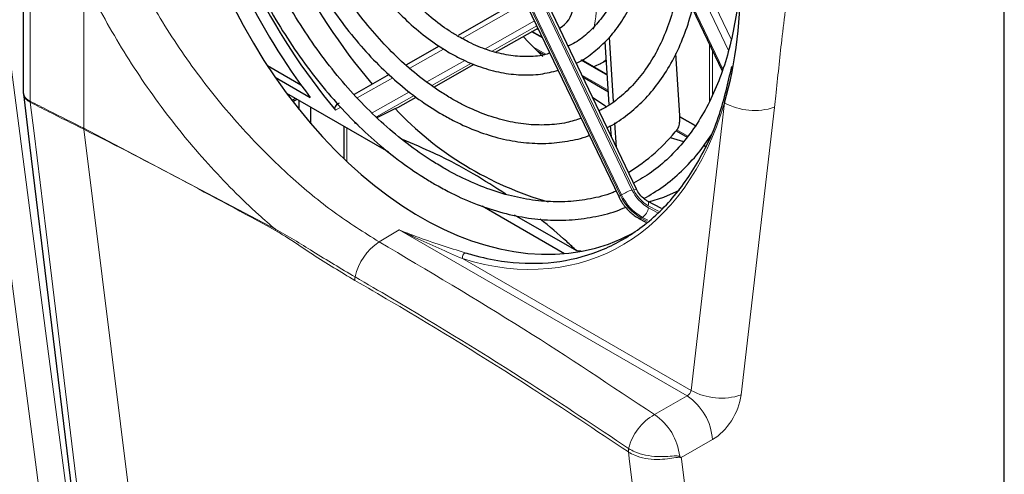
# Paper-space layout 'Blatt2' of a CAD drawing. Header units: millimetres. Extents: x 5 to 418, y 2 to 292.
# Tile 40 of 74: x 120 to 152, y 172 to 187. Entities that reach past the tile are written whole.
import ezdxf

# ---------------------------------------------------------------- set-up
doc = ezdxf.new("R2010")
doc.units = ezdxf.units.MM

psp = doc.layouts.new('Blatt2')

# ---------------------------------------------------------------- linework, layer by layer
at = {"color": 7, "linetype": 'Continuous', "lineweight": 18}
for p, q in [((151.776, 97.093), (151.776, 204.398)), ((135.439, 189.929), (139.669, 181.078)), ((139.727, 181.073), (135.485, 189.949)), ((135.062, 189.744), (139.292, 180.893)), ((139.33, 180.915), (135.1, 189.766)), ((121.817, 187.991), (121.817, 183.086)), ((141.858, 188.177), (142.903, 185.991)), ((142.818, 185.623), (141.794, 187.765)), ((120.073, 187.477), (120.073, 183.967)), ((135.955, 187.042), (134.14, 186.012)), ((141.649, 187.058), (142.628, 185.011)), ((134.892, 185.675), (136.499, 186.587)), ((136.577, 186.423), (135.12, 185.596)), ((136.771, 186.019), (136.399, 186.233)), ((133.535, 185.668), (132.432, 185.042)), ((136.462, 185.731), (136.869, 185.496)), ((142.201, 183.973), (142.201, 185.81)), ((142.295, 185.613), (142.295, 184.174)), ((132.989, 184.595), (134.229, 185.299)), ((134.44, 185.21), (133.151, 184.479)), ((138.869, 184.808), (138.009, 185.304)), ((131.879, 184.729), (130.726, 184.074)), ((138.038, 184.821), (138.9, 184.324)), ((128.598, 183.994), (128.71, 184.063)), ((131.21, 183.586), (132.423, 184.274)), ((132.578, 184.154), (131.346, 183.454)), ((120.072, 183.967), (120.073, 183.967)), ((120.074, 183.932), (120.074, 183.932)), ((130.193, 183.771), (130.02, 183.673)), ((141.596, 174.533), (142.683, 183.913)), ((144.31, 183.767), (143.223, 174.388)), ((141.725, 183.159), (141.232, 183.443)), ((121.817, 183.086), (128.059, 179.79)), ((121.817, 183.086), (121.817, 183.086)), ((121.819, 183.051), (124.053, 165.062)), ((121.819, 183.051), (121.819, 183.051)), ((130.39, 183.094), (130.39, 181.995)), ((141.136, 183.033), (141.489, 182.829)), ((142.01, 182.528), (142.102, 182.476)), ((139.292, 180.893), (139.33, 180.915)), ((140.532, 180.38), (140.203, 180.558)), ((140.212, 180.49), (140.487, 180.341)), ((140.009, 180.179), (139.971, 180.158)), ((139.971, 180.158), (140.158, 180.057)), ((140.188, 180.083), (140.009, 180.179)), ((132.09, 179.772), (131.436, 179.381)), ((141.465, 174.359), (132.09, 179.772)), ((134.148, 178.833), (141.596, 174.533)), ((140.403, 173.746), (141.465, 174.359)), ((142.29, 172.931), (141.278, 172.346)), ((139.556, 172.528), (139.554, 172.53)), ((139.562, 172.644), (139.563, 172.643))]:
    psp.add_line(p, q, dxfattribs=at)
at = {"color": 7, "linetype": 'Continuous', "lineweight": 25}
for p, q in [((151.797, 97.121), (151.797, 204.426)), ((139.816, 181.102), (135.574, 189.977)), ((135.008, 189.707), (139.238, 180.856)), ((119.847, 187.766), (119.847, 184.261)), ((135.644, 187.04), (134.011, 186.112)), ((141.634, 186.997), (142.61, 184.954)), ((135.231, 185.57), (136.611, 186.353)), ((136.568, 186.329), (136.632, 186.308)), ((136.76, 186.04), (136.413, 186.241)), ((139.072, 183.955), (138.934, 186.058)), ((133.396, 185.763), (132.311, 185.147)), ((138.931, 183.858), (138.797, 185.905)), ((136.568, 185.625), (136.817, 185.481)), ((141.23, 183.503), (141.097, 185.52)), ((127.799, 185.128), (128.892, 184.497)), ((133.221, 184.429), (134.53, 185.172)), ((138.868, 184.824), (138.022, 185.312)), ((138.411, 185.087), (138.602, 185.178)), ((138.618, 185.174), (138.649, 185.191)), ((138.649, 185.191), (138.836, 185.299)), ((128.051, 184.751), (129.193, 184.092)), ((131.763, 184.836), (130.622, 184.189)), ((138.068, 184.759), (138.904, 184.276)), ((128.421, 184.23), (131.743, 182.313)), ((132.041, 183.76), (132.645, 184.102)), ((128.627, 183.957), (128.756, 184.037)), ((128.837, 183.689), (128.837, 183.99)), ((129.214, 183.232), (129.214, 183.773)), ((131.959, 183.725), (132.041, 183.76)), ((131.37, 183.431), (131.959, 183.725)), ((141.732, 183.17), (141.231, 183.459)), ((130.292, 183.15), (130.292, 182.088)), ((130.754, 183.191), (130.635, 183.259)), ((139, 182.809), (138.976, 183.177)), ((139.171, 182.452), (139.117, 183.266)), ((141.357, 182.644), (140.925, 182.777)), ((141.112, 183.001), (141.466, 182.797)), ((142.102, 182.476), (141.987, 182.496)), ((134.794, 180.551), (137.477, 179.002)), ((140.628, 180.463), (140.177, 180.706)), ((137.87, 179.083), (135.845, 180.252)), ((139.896, 180.147), (140.122, 180.025)), ((138.017, 179.076), (137.87, 179.083))]:
    psp.add_line(p, q, dxfattribs=at)
at = {"color": 7, "linetype": 'Continuous', "lineweight": 25, "flags": 128}
for points in [[(136.768, 185.428), (136.303, 185.897), (136.13, 186.081)], [(119.85, 184.205), (120.053, 182.539), (122.042, 166.242)], [(138.868, 183.77), (138.787, 183.821), (138.389, 184.087)], [(140.223, 180.682), (140.708, 180.843), (141.214, 181.067)]]:
    psp.add_lwpolyline(points, dxfattribs=at)
at = {"color": 7, "linetype": 'Continuous', "lineweight": 18, "flags": 128}
for points in [[(138.649, 185.191), (138.733, 185.244), (138.835, 185.322)], [(120.934, 166.894), (120.802, 167.904), (120.273, 171.945), (118.574, 184.928)], [(119.46, 184.999), (120.64, 175.979), (121.82, 166.965)], [(120.074, 183.932), (120.197, 182.926), (120.688, 178.903), (121.477, 172.434), (121.738, 170.299), (122.267, 165.965)], [(140.203, 180.558), (140.21, 180.6), (140.211, 180.637), (140.205, 180.668), (140.194, 180.692), (140.178, 180.706)], [(141.801, 154.698), (141.582, 156.436), (140.693, 163.494), (140.111, 168.111), (139.593, 172.218), (139.554, 172.53)], [(141.278, 172.346), (141.285, 172.292), (142.357, 163.781), (142.936, 159.19), (143.502, 154.697)]]:
    psp.add_lwpolyline(points, dxfattribs=at)
at = {"color": 7, "linetype": 'Continuous', "lineweight": 25}
for centre, radius, start, end in [((145.175, 196.528), 18.411, 205.5762, 220.6884), ((146.199, 196.995), 21.347, 205.8735, 217.187), ((145.492, 196.658), 20.198, 205.9194, 220.0042), ((136.839, 187.148), 0.932, 300.4032, 351.2104), ((139.969, 191.254), 10.993, 223.2238, 254.0189), ((136.33, 186.911), 6.174, 301.499, 321.5265)]:
    psp.add_arc(centre, radius, start, end, dxfattribs=at)
at = {"color": 7, "linetype": 'Continuous', "lineweight": 18}
for centre, radius, start, end in [((135.765, 186.972), 2.738, 346.1092, 9.1507), ((120.374, 183.967), 0.301, 180.0377, 186.6688), ((120.374, 183.966), 0.301, 179.8788, 186.5072), ((143.665, 185.727), 2.063, 241.565, 288.2091), ((122.121, 183.085), 0.303, 179.8797, 186.4554), ((122.12, 183.085), 0.303, 179.8789, 186.4546), ((139.342, 180.765), 0.138, 111.0686, 138.612), ((140.777, 181.583), 1.637, 204.917, 240.5225), ((141.064, 177.76), 3.6, 112.8066, 118.7956), ((140.815, 181.605), 1.637, 204.917, 240.5225), ((140.857, 181.63), 1.31, 204.917, 240.5225), ((139.833, 180.9), 0.203, 94.6747, 121.2735), ((140.767, 181.556), 1.146, 204.917, 240.5225), ((139.702, 180.601), 0.522, 306.0507, 347.7117), ((139.924, 180.221), 0.0793, 248.7879, 306.3802), ((128.347, 179.79), 0.288, 179.8789, 186.8213), ((132.447, 177.852), 1.833, 123.4663, 167.878), ((134.371, 178.847), 0.224, 126.3433, 183.5711), ((130.991, 178.16), 0.345, 167.1504, 186.1053), ((142.579, 176.348), 2.063, 241.565, 288.2091), ((140.443, 172.816), 1.851, 3.5413, 56.4629), ((141.248, 172.231), 1.735, 119.1484, 166.2637), ((139.365, 172.191), 1.87, 6.0869, 56.2896), ((139.872, 172.566), 0.32, 165.9229, 186.5137), ((139.874, 172.566), 0.321, 166.1942, 186.7556), ((140.84, 172.573), 0.426, 329.4759, 334.4356)]:
    psp.add_arc(centre, radius, start, end, dxfattribs=at)
at = {"color": 7, "linetype": 'Continuous', "lineweight": 25}
for centre, major_axis, start_param, end_param in [((134.115, 191.87), (-5.017, 12.472), 0.077873, 3.215651), ((133.522, 191.546), (-5.084, 12.639), 3.83229, 4.201286)]:
    psp.add_ellipse(centre, major_axis=major_axis, ratio=0.65101, start_param=start_param, end_param=end_param, dxfattribs=at)
at = {"color": 7, "linetype": 'Continuous', "lineweight": 18}
for centre, major_axis, ratio, start_param, end_param in [((133.522, 191.546), (-5.084, 12.639), 0.65101, 2.652831, 3.83229), ((141.463, 174.494), (0.104, 0.132), 0.651661, 4.038061, 5.451428), ((142.273, 174.01), (0.685, 1.144), 0.587531, 3.953902, 5.36727)]:
    psp.add_ellipse(centre, major_axis=major_axis, ratio=ratio, start_param=start_param, end_param=end_param, dxfattribs=at)
at = {"color": 7, "linetype": 'Continuous', "lineweight": 25}
for points, knots in [([(138.858, 183.107), (138.864, 183.109), (139.08, 183.202), (139.466, 183.474), (140.006, 183.924), (140.484, 184.473), (140.903, 185.099), (141.256, 185.802), (141.54, 186.573), (141.752, 187.404), (141.889, 188.286), (141.95, 189.21), (141.934, 190.166), (141.843, 191.144), (141.676, 192.133), (141.437, 193.124), (141.124, 194.105), (140.837, 194.867), (140.634, 195.288), (140.581, 195.398)], [0, 0, 0, 0, 0.00177, 0.065819, 0.129913, 0.1942, 0.258762, 0.323603, 0.388676, 0.453911, 0.519242, 0.584616, 0.649996, 0.715364, 0.780715, 0.846049, 0.911371, 0.976688, 1, 1, 1, 1]), ([(140.058, 195.102), (140.157, 194.884), (140.393, 194.363), (140.694, 193.507), (140.967, 192.552), (141.167, 191.593), (141.296, 190.643), (141.351, 189.711), (141.331, 188.809), (141.239, 187.947), (141.074, 187.133), (140.84, 186.377), (140.539, 185.686), (140.175, 185.069), (139.753, 184.529), (139.272, 184.08), (138.884, 183.788), (138.644, 183.678), (138.595, 183.656)], [0, 0, 0, 0, 0.0477449, 0.1145283, 0.1813007, 0.2480523, 0.3147747, 0.3814614, 0.4481092, 0.5147207, 0.581308, 0.647891, 0.7145077, 0.7812248, 0.8481365, 0.9153531, 0.9829654, 1, 1, 1, 1]), ([(137.854, 185.208), (137.854, 185.208), (138.042, 185.284), (138.379, 185.523), (138.85, 185.927), (139.258, 186.429), (139.605, 187.006), (139.885, 187.656), (140.093, 188.37), (140.227, 189.137), (140.285, 189.947), (140.266, 190.79), (140.17, 191.652), (140.001, 192.523), (139.756, 193.389), (139.505, 194.101), (139.314, 194.509), (139.251, 194.643)], [0, 0, 0, 0, 0.000252, 0.073012, 0.145814, 0.218927, 0.292492, 0.366504, 0.440858, 0.515424, 0.590091, 0.664781, 0.739453, 0.814098, 0.888719, 0.963328, 1, 1, 1, 1]), ([(138.727, 194.346), (138.792, 194.205), (138.978, 193.799), (139.217, 193.102), (139.443, 192.271), (139.595, 191.439), (139.674, 190.621), (139.68, 189.828), (139.613, 189.073), (139.474, 188.366), (139.266, 187.717), (138.994, 187.136), (138.661, 186.628), (138.27, 186.207), (137.908, 185.912), (137.662, 185.795), (137.58, 185.756)], [0, 0, 0, 0, 0.041177, 0.117835, 0.194473, 0.27107, 0.34761, 0.424082, 0.500486, 0.576838, 0.653176, 0.72957, 0.806159, 0.883144, 0.96075, 1, 1, 1, 1]), ([(134.032, 186.069), (133.927, 186.131), (133.622, 186.315), (133.123, 186.688), (132.55, 187.208), (132.006, 187.804), (131.501, 188.467), (131.07, 189.131), (130.834, 189.589), (130.73, 189.79)], [0, 0, 0, 0, 0.082512, 0.241038, 0.39963, 0.558217, 0.716861, 0.875579, 1, 1, 1, 1]), ([(130.215, 189.469), (130.355, 189.209), (130.637, 188.684), (131.131, 187.952), (131.671, 187.271), (132.253, 186.658), (132.867, 186.122), (133.366, 185.766), (133.658, 185.593), (133.732, 185.549)], [0, 0, 0, 0, 0.154947, 0.312902, 0.470951, 0.629119, 0.787418, 0.945831, 1, 1, 1, 1]), ([(133.802, 184.049), (133.681, 184.122), (133.328, 184.334), (132.75, 184.752), (132.081, 185.329), (131.441, 185.984), (130.835, 186.708), (130.272, 187.496), (129.785, 188.277), (129.514, 188.811), (129.394, 189.049)], [0, 0, 0, 0, 0.071231, 0.207728, 0.344262, 0.480788, 0.617341, 0.753936, 0.890573, 1, 1, 1, 1]), ([(128.874, 188.754), (128.939, 188.618), (129.154, 188.174), (129.581, 187.46), (130.146, 186.624), (130.761, 185.848), (131.415, 185.138), (132.105, 184.505), (132.802, 183.959), (133.275, 183.669), (133.502, 183.53)], [0, 0, 0, 0, 0.05921, 0.194916, 0.330661, 0.466461, 0.602327, 0.738267, 0.874275, 1, 1, 1, 1]), ([(133.545, 181.785), (133.407, 181.867), (133.007, 182.106), (132.351, 182.57), (131.59, 183.201), (130.854, 183.912), (130.151, 184.696), (129.486, 185.546), (128.868, 186.456), (128.334, 187.342), (128.035, 187.94), (127.904, 188.203)], [0, 0, 0, 0, 0.062934, 0.183318, 0.303726, 0.424126, 0.544538, 0.664975, 0.78544, 0.905931, 1, 1, 1, 1]), ([(127.379, 187.905), (127.535, 187.599), (127.865, 186.95), (128.441, 186.009), (129.083, 185.081), (129.773, 184.214), (130.503, 183.412), (131.268, 182.684), (132.061, 182.036), (132.724, 181.574), (133.123, 181.338), (133.245, 181.265)], [0, 0, 0, 0, 0.1068829, 0.2267477, 0.346639, 0.4665651, 0.5865325, 0.7065445, 0.8265986, 0.9466844, 1, 1, 1, 1]), ([(143.162, 187.661), (143.16, 187.629), (143.143, 187.261), (143.041, 186.596), (142.851, 185.678), (142.584, 184.823), (142.251, 184.032), (141.853, 183.312), (141.395, 182.669), (140.878, 182.11), (140.324, 181.641), (139.92, 181.406), (139.725, 181.293)], [0, 0, 0, 0, 0.01065, 0.120965, 0.23126, 0.341555, 0.451895, 0.562348, 0.673008, 0.783983, 0.895376, 1, 1, 1, 1]), ([(137.002, 185.535), (136.937, 185.514), (136.696, 185.438), (136.243, 185.41), (135.654, 185.451), (135.048, 185.599), (134.504, 185.81), (134.167, 185.995), (134.032, 186.069)], [0, 0, 0, 0, 0.0746888, 0.2758273, 0.4755409, 0.673504, 0.870058, 1, 1, 1, 1]), ([(133.732, 185.549), (133.848, 185.485), (134.182, 185.3), (134.742, 185.067), (135.406, 184.886), (136.059, 184.81), (136.687, 184.83), (137.078, 184.928), (137.269, 184.976)], [0, 0, 0, 0, 0.097243, 0.280561, 0.463647, 0.645942, 0.827097, 1, 1, 1, 1]), ([(134.239, 179.027), (134.318, 179.003), (134.714, 178.884), (135.629, 178.691), (136.97, 178.642), (138.416, 178.949), (139.74, 179.613), (140.886, 180.602), (141.834, 181.918), (142.54, 183.413), (142.8, 184.565), (142.919, 185.094)], [0, 0, 0, 0, 0.019463, 0.097406, 0.226517, 0.359364, 0.488466, 0.621232, 0.751776, 0.88604, 1, 1, 1, 1]), ([(119.847, 184.261), (119.847, 184.261), (119.846, 184.249), (119.849, 184.226), (119.858, 184.184), (119.878, 184.137), (119.906, 184.096), (119.941, 184.058), (119.979, 184.024), (120.027, 183.991), (120.058, 183.974), (120.072, 183.967)], [0, 0, 0, 0, 0.0054014, 0.1052502, 0.2060786, 0.384162, 0.5337426, 0.6029529, 0.7748755, 0.8993504, 1, 1, 1, 1]), ([(119.851, 184.26), (119.849, 184.25), (119.845, 184.231), (119.852, 184.213), (119.855, 184.204)], [0, 0, 0, 0, 0.504909, 1, 1, 1, 1]), ([(130.02, 183.673), (130.014, 183.682), (130.001, 183.7), (129.996, 183.732), (130.001, 183.77), (130.025, 183.819), (130.073, 183.873), (130.12, 183.901), (130.145, 183.915)], [0, 0, 0, 0, 0.106602, 0.2136068, 0.3130855, 0.4685615, 0.7213806, 1, 1, 1, 1]), ([(138.018, 183.408), (137.863, 183.358), (137.505, 183.243), (136.902, 183.179), (136.226, 183.199), (135.532, 183.322), (134.828, 183.543), (134.249, 183.8), (133.909, 183.99), (133.802, 184.049)], [0, 0, 0, 0, 0.123944, 0.28623, 0.447816, 0.608489, 0.768333, 0.927573, 1, 1, 1, 1]), ([(133.502, 183.53), (133.634, 183.457), (134.012, 183.246), (134.646, 182.97), (135.398, 182.736), (136.143, 182.605), (136.873, 182.574), (137.574, 182.656), (138.046, 182.754), (138.269, 182.852), (138.282, 182.857)], [0, 0, 0, 0, 0.080856, 0.23357, 0.386177, 0.538387, 0.69001, 0.840917, 0.991118, 1, 1, 1, 1]), ([(141.164, 183.069), (141.174, 183.087), (141.194, 183.122), (141.217, 183.216), (141.23, 183.326), (141.233, 183.426), (141.231, 183.482), (141.23, 183.503)], [0, 0, 0, 0, 0.223699, 0.447548, 0.667158, 0.880027, 1, 1, 1, 1]), ([(140.06, 180.791), (140.271, 180.917), (140.703, 181.174), (141.293, 181.679), (141.823, 182.239), (142.118, 182.668), (142.256, 182.868)], [0, 0, 0, 0, 0.249003, 0.510253, 0.772081, 1, 1, 1, 1]), ([(135.566, 180.936), (135.217, 181.16), (134.487, 181.625), (133.366, 182.228), (132.544, 182.569), (132.197, 182.714)], [0, 0, 0, 0, 0.346889, 0.723694, 1, 1, 1, 1]), ([(139.152, 181.036), (139.109, 181.017), (138.844, 180.898), (138.321, 180.776), (137.588, 180.677), (136.824, 180.687), (136.043, 180.795), (135.249, 181.003), (134.465, 181.303), (133.896, 181.585), (133.596, 181.756), (133.545, 181.785)], [0, 0, 0, 0, 0.027053, 0.164477, 0.30177, 0.438655, 0.575012, 0.710863, 0.84631, 0.974109, 1, 1, 1, 1]), ([(133.245, 181.265), (133.391, 181.183), (133.814, 180.947), (134.522, 180.628), (135.362, 180.342), (136.198, 180.157), (137.02, 180.075), (137.823, 180.092), (138.594, 180.221), (139.137, 180.362), (139.408, 180.488), (139.446, 180.506)], [0, 0, 0, 0, 0.069117, 0.199827, 0.330483, 0.46092, 0.591033, 0.720733, 0.849983, 0.978831, 1, 1, 1, 1]), ([(139.238, 180.856), (139.27, 180.795), (139.361, 180.622), (139.563, 180.378), (139.766, 180.219), (139.88, 180.156), (139.896, 180.147)], [0, 0, 0, 0, 0.206811, 0.58494, 0.943021, 1, 1, 1, 1]), ([(140.177, 180.706), (140.147, 180.725), (140.057, 180.779), (139.922, 180.912), (139.849, 181.042), (139.816, 181.102)], [0, 0, 0, 0, 0.220214, 0.642097, 1, 1, 1, 1]), ([(137.87, 179.083), (137.763, 179.185), (137.395, 179.539), (136.979, 179.882), (136.684, 180.125)], [0, 0, 0, 0, 0.2907897, 1, 1, 1, 1])]:
    psp.add_open_spline(points, degree=3, knots=knots, dxfattribs=at)
at = {"color": 7, "linetype": 'Continuous', "lineweight": 18}
for points, knots in [([(123.253, 188.626), (123.591, 187.969), (124.277, 186.635), (125.561, 184.76), (126.995, 183.015), (128.48, 181.537), (129.981, 180.293), (130.947, 179.687), (131.436, 179.381)], [0, 0, 0, 0, 0.169868, 0.344661, 0.514515, 0.689304, 0.842835, 1, 1, 1, 1]), ([(128.059, 179.79), (127.877, 179.947), (127.128, 180.596), (125.846, 181.893), (124.304, 183.772), (122.935, 185.822), (122.161, 187.263), (121.817, 187.991), (121.817, 187.991)], [0, 0, 0, 0, 0.07384, 0.305127, 0.536422, 0.768207, 0.999998, 1, 1, 1, 1]), ([(144.813, 188.105), (144.721, 187.391), (144.551, 186.063), (144.407, 184.626), (144.324, 183.892), (144.31, 183.767)], [0, 0, 0, 0, 0.491344, 0.913556, 1, 1, 1, 1]), ([(119.858, 184.205), (119.857, 184.191), (119.855, 184.13), (119.924, 184.029), (120.024, 183.964), (120.074, 183.932)], [0, 0, 0, 0, 0.125107, 0.562481, 1, 1, 1, 1]), ([(120.073, 183.967), (120.275, 183.864), (120.855, 183.569), (121.438, 183.276), (121.817, 183.086)], [0, 0, 0, 0, 0.3495671, 1, 1, 1, 1]), ([(121.819, 183.051), (121.44, 183.241), (120.857, 183.534), (120.277, 183.829), (120.074, 183.932)], [0, 0, 0, 0, 0.650433, 1, 1, 1, 1]), ([(128.061, 179.755), (126.004, 180.869), (123.948, 181.983), (121.819, 183.051), (121.819, 183.051)], [0, 0, 0, 0, 0.999998, 1, 1, 1, 1]), ([(128.059, 179.79), (128.262, 179.678), (128.669, 179.454), (129.542, 178.896), (130.198, 178.507), (130.655, 178.237)], [0, 0, 0, 0, 0.2318377, 0.4651616, 1, 1, 1, 1]), ([(130.648, 178.123), (130.19, 178.398), (129.438, 178.848), (128.568, 179.447), (128.165, 179.692), (128.061, 179.755)], [0, 0, 0, 0, 0.536967, 0.88044, 1, 1, 1, 1]), ([(132.09, 179.772), (132.093, 179.77), (132.275, 179.695), (132.735, 179.515), (133.468, 179.264), (133.981, 179.107), (134.239, 179.027)], [0, 0, 0, 0, 0.004856, 0.244034, 0.620446, 1, 1, 1, 1]), ([(132.09, 179.772), (132.093, 179.77), (132.264, 179.686), (132.965, 179.351), (133.637, 179.057), (134.148, 178.833)], [0, 0, 0, 0, 0.004883, 0.244444, 1, 1, 1, 1]), ([(131.436, 179.381), (133.023, 178.442), (136.107, 176.616), (138.999, 174.684), (140.403, 173.746)], [0, 0, 0, 0, 0.514533, 1, 1, 1, 1]), ([(139.554, 172.53), (138.499, 173.235), (135.993, 174.911), (132.988, 176.757), (131.038, 177.896), (130.648, 178.123)], [0, 0, 0, 0, 0.367746, 0.873568, 1, 1, 1, 1]), ([(130.655, 178.237), (131.045, 178.009), (132.994, 176.871), (136, 175.024), (138.506, 173.349), (139.562, 172.644)], [0, 0, 0, 0, 0.126432, 0.632253, 1, 1, 1, 1]), ([(141.207, 172.356), (141.171, 172.355), (141.061, 172.349), (140.82, 172.298), (140.479, 172.277), (140.103, 172.308), (139.777, 172.399), (139.621, 172.49), (139.556, 172.528)], [0, 0, 0, 0, 0.079536, 0.244407, 0.428549, 0.639401, 0.850001, 1, 1, 1, 1]), ([(139.563, 172.643), (139.628, 172.605), (139.784, 172.513), (140.112, 172.416), (140.49, 172.373), (140.834, 172.377), (141.081, 172.411), (141.188, 172.394), (141.225, 172.389)], [0, 0, 0, 0, 0.147478, 0.354799, 0.563228, 0.746761, 0.914313, 1, 1, 1, 1]), ([(141.278, 172.346), (141.277, 172.346), (141.274, 172.347), (141.266, 172.348), (141.244, 172.351), (141.223, 172.354), (141.207, 172.356)], [0, 0, 0, 0, 0.035661, 0.13004, 0.36012, 1, 1, 1, 1]), ([(141.225, 172.389), (141.236, 172.38), (141.252, 172.367), (141.269, 172.354), (141.275, 172.349), (141.277, 172.347), (141.278, 172.346)], [0, 0, 0, 0, 0.639884, 0.869961, 0.964339, 1, 1, 1, 1])]:
    psp.add_open_spline(points, degree=3, knots=knots, dxfattribs=at)

doc.saveas('drawing.dxf')
